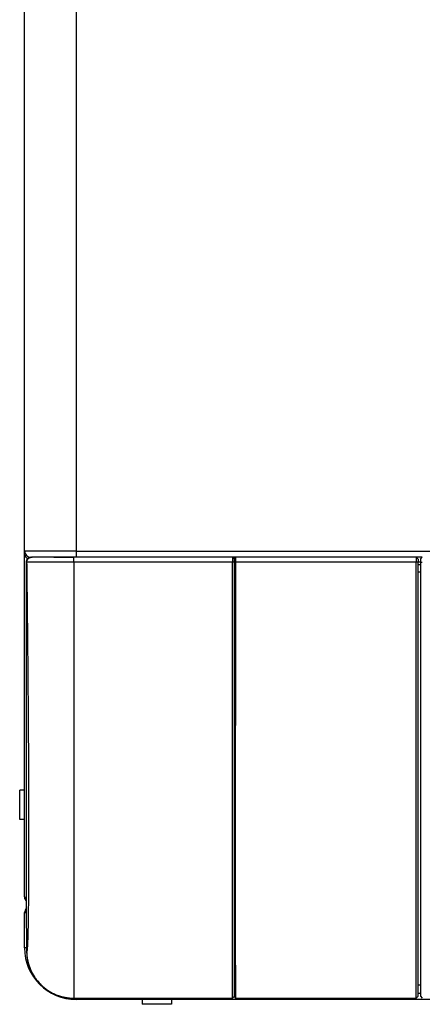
# Model space of a CAD drawing. Header units: millimetres. Extents: x 158 to 846, y 86 to 749.
# Tile 19 of 95: x 329 to 345, y 86 to 126. Entities that reach past the tile are written whole.
import ezdxf

# ---------------------------------------------------------------- set-up
doc = ezdxf.new("R2010")
doc.units = ezdxf.units.MM
doc.layers.add('1', color=7, linetype='CONTINUOUS', true_color=0xffffff)

msp = doc.modelspace()

# ---------------------------------------------------------------- linework, layer by layer
at = {"layer": '1', "color": 7, "linetype": 'Continuous'}
for p, q in [((329.267, 104.133), (329.267, 137.533)), ((329.267, 103.963), (329.267, 104.133)), ((329.267, 103.963), (329.333, 103.963)), ((329.267, 90.033), (329.267, 103.963)), ((329.517, 103.883), (329.572, 103.883)), ((337.747, 103.883), (331.278, 103.883)), ((331.278, 103.883), (331.278, 103.883)), ((337.827, 103.803), (337.747, 103.883)), ((337.879, 103.883), (337.747, 103.883)), ((337.747, 103.883), (337.747, 103.681)), ((337.827, 103.803), (337.827, 103.682)), ((337.829, 103.833), (337.879, 103.883)), ((345.247, 103.883), (337.879, 103.883)), ((345.327, 103.803), (345.247, 103.883)), ((345.497, 103.883), (345.247, 103.883)), ((345.247, 103.883), (345.247, 103.681)), ((345.327, 103.803), (345.327, 103.682)), ((345.417, 103.803), (345.497, 103.883)), ((345.417, 103.803), (345.417, 103.682)), ((329.326, 103.683), (329.326, 103.681)), ((329.326, 103.681), (329.326, 89.698)), ((331.28, 103.681), (331.28, 85.884)), ((337.747, 85.884), (337.747, 103.681)), ((337.827, 85.964), (337.827, 103.682)), ((345.247, 85.884), (345.247, 103.681)), ((345.327, 85.964), (345.327, 103.682)), ((345.417, 103.679), (345.327, 103.679)), ((345.417, 103.583), (345.327, 103.583)), ((345.417, 103.682), (345.417, 85.964)), ((329.267, 94.383), (329.067, 94.383)), ((329.067, 93.183), (329.067, 94.383)), ((329.267, 93.183), (329.067, 93.183)), ((329.327, 89.664), (329.35, 87.789)), ((329.267, 87.933), (329.267, 89.383)), ((329.267, 89.383), (329.33, 89.383)), ((337.827, 86.233), (337.831, 85.937)), ((331.278, 85.884), (337.747, 85.884)), ((331.367, 85.833), (331.377, 85.833)), ((331.377, 85.833), (331.377, 85.884)), ((360.594, 85.833), (331.377, 85.833)), ((334.067, 85.833), (334.067, 85.633)), ((335.267, 85.633), (334.067, 85.633)), ((335.267, 85.833), (335.267, 85.633)), ((337.747, 85.884), (337.827, 85.964)), ((337.747, 85.884), (337.747, 85.884)), ((337.827, 85.964), (337.827, 85.964)), ((337.881, 85.884), (345.247, 85.884)), ((345.247, 85.884), (345.327, 85.964)), ((345.247, 85.884), (345.247, 85.884)), ((345.327, 85.964), (345.327, 85.964)), ((345.417, 85.964), (345.497, 85.884)), ((345.417, 85.964), (345.417, 85.964))]:
    msp.add_line(p, q, dxfattribs=at)
at = {"layer": '1', "color": 252, "linetype": 'Continuous'}
for p, q in [((331.367, 137.533), (331.367, 104.133)), ((331.367, 104.133), (329.267, 104.133)), ((331.377, 104.133), (331.367, 104.133)), ((331.367, 104.133), (331.367, 103.883)), ((331.377, 104.133), (403.357, 104.133)), ((329.35, 103.681), (329.326, 103.681)), ((337.747, 103.681), (331.279, 103.681)), ((337.827, 103.682), (337.747, 103.681)), ((345.247, 103.681), (337.881, 103.681)), ((345.327, 103.682), (345.247, 103.681)), ((345.417, 103.682), (345.497, 103.681)), ((345.417, 103.279), (345.327, 103.279)), ((329.327, 89.664), (329.35, 87.789)), ((329.348, 87.933), (329.267, 87.933)), ((329.35, 87.789), (329.35, 87.789)), ((337.827, 86.083), (337.83, 86.083)), ((345.327, 86.424), (345.417, 86.424)), ((345.327, 86.083), (345.417, 86.083)), ((331.278, 85.884), (331.278, 85.884)), ((331.279, 85.884), (337.747, 85.884)), ((331.367, 85.833), (331.367, 85.884)), ((337.827, 85.964), (337.747, 85.884)), ((337.881, 85.884), (345.247, 85.884)), ((345.327, 85.964), (345.247, 85.884)), ((345.417, 85.964), (345.497, 85.884))]:
    msp.add_line(p, q, dxfattribs=at)
at = {"layer": '1', "color": 7, "linetype": 'Continuous'}
for centre, radius, start, end in [((329.517, 104.133), 0.25, 180, 270), ((329.526, 103.683), 0.2, 90, 180), ((329.517, 89.383), 0.25, 138.9487, 180), ((331.367, 87.933), 2.1, 180, 270)]:
    msp.add_arc(centre, radius, start, end, dxfattribs=at)
at = {"layer": '1', "color": 7, "linetype": 'Continuous', "extrusion": (0, 0, -1)}
msp.add_arc((-329.517, 90.033), 0.25, 319.5226, 0, dxfattribs=at)
at = {"layer": '1', "color": 7, "linetype": 'Continuous'}
for centre, major_axis, start_param, end_param in [((329.517, 103.987), (0.25, 0), 3.275231, 4.198491), ((329.517, 103.987), (0.15, 0), 4.204116, 4.598192), ((329.517, 90.033), (-0.25, 0), 0, 0.705729)]:
    msp.add_ellipse(centre, major_axis=major_axis, ratio=0.707107, start_param=start_param, end_param=end_param, dxfattribs=at)
at = {"layer": '1', "color": 252, "linetype": 'Continuous'}
msp.add_ellipse((329.526, 103.683), major_axis=(0, 0.2), ratio=0.999924, start_param=0, end_param=1.583137, dxfattribs=at)
at = {"layer": '1', "color": 7, "linetype": 'Continuous'}
for points, knots in [([(331.377, 104.133), (331.377, 104.068), (331.377, 104.003), (331.377, 103.91), (331.377, 103.883), (331.377, 103.883)], [0, 0, 0, 0, 0.500519, 0.500519, 1, 1, 1, 1]), ([(331.278, 103.883), (331.258, 103.883), (331.213, 103.882), (331.143, 103.882), (331.07, 103.882), (330.998, 103.882), (330.928, 103.882), (330.859, 103.882), (330.793, 103.882), (330.729, 103.882), (330.667, 103.882), (330.609, 103.882), (330.554, 103.882), (330.503, 103.883), (330.454, 103.883), (330.407, 103.883), (330.363, 103.883), (330.319, 103.883), (330.278, 103.883), (330.238, 103.883), (330.202, 103.883), (330.173, 103.883), (330.149, 103.883), (330.13, 103.883), (330.113, 103.883), (330.096, 103.883), (330.079, 103.883), (330.059, 103.883), (330.037, 103.883), (330.014, 103.883), (329.989, 103.883), (329.962, 103.883), (329.934, 103.883), (329.905, 103.883), (329.874, 103.883), (329.843, 103.883), (329.812, 103.883), (329.781, 103.883), (329.75, 103.883), (329.719, 103.883), (329.69, 103.883), (329.664, 103.883), (329.641, 103.883), (329.622, 103.883), (329.604, 103.883), (329.588, 103.883), (329.574, 103.883), (329.563, 103.883), (329.554, 103.883), (329.548, 103.883), (329.547, 103.883), (329.546, 103.883)], [0, 0, 0, 0, 0.022167, 0.049974, 0.077284, 0.104087, 0.13038, 0.156163, 0.181432, 0.206186, 0.230423, 0.254139, 0.275803, 0.297009, 0.317757, 0.338022, 0.357344, 0.375553, 0.395586, 0.41408, 0.431037, 0.446463, 0.45672, 0.466169, 0.474811, 0.482682, 0.49133, 0.501578, 0.513426, 0.525691, 0.5393, 0.554252, 0.570548, 0.588186, 0.607168, 0.626947, 0.648, 0.670327, 0.693927, 0.718801, 0.744949, 0.772371, 0.79476, 0.817933, 0.841887, 0.866624, 0.892146, 0.917976, 0.944566, 0.971909, 1, 1, 1, 1]), ([(337.827, 103.833), (337.827, 103.833), (337.827, 103.833), (337.828, 103.833), (337.829, 103.833), (337.829, 103.833)], [0, 0, 0, 0, 0.335275, 0.668606, 1, 1, 1, 1]), ([(337.827, 102.29), (337.827, 102.387), (337.827, 102.9), (337.827, 103.415), (337.827, 103.833)], [0, 0, 0, 0, 0.187775, 1, 1, 1, 1]), ([(337.831, 103.682), (337.831, 103.695), (337.831, 103.721), (337.831, 103.758), (337.83, 103.79), (337.83, 103.814), (337.83, 103.83), (337.829, 103.832), (337.829, 103.833)], [0, 0, 0, 0, 0.166549, 0.333046, 0.499823, 0.666638, 0.833262, 1, 1, 1, 1]), ([(337.877, 103.883), (337.877, 103.883), (337.877, 103.883), (337.877, 103.883), (337.877, 103.883), (337.878, 103.883), (337.878, 103.883), (337.878, 103.883), (337.878, 103.883), (337.879, 103.883), (337.879, 103.883), (337.879, 103.883)], [0, 0, 0, 0, 0.109166, 0.221278, 0.333173, 0.444852, 0.556313, 0.667558, 0.778588, 0.889402, 1, 1, 1, 1]), ([(337.881, 103.681), (337.881, 103.687), (337.881, 103.705), (337.881, 103.739), (337.881, 103.783), (337.881, 103.826), (337.88, 103.858), (337.88, 103.876), (337.879, 103.883), (337.879, 103.883), (337.879, 103.883)], [0, 0, 0, 0, 0.055556, 0.166667, 0.333333, 0.5, 0.666667, 0.833333, 0.944444, 1, 1, 1, 1]), ([(337.831, 85.934), (337.831, 85.94), (337.831, 85.953), (337.831, 86.018), (337.83, 86.117), (337.83, 86.299), (337.83, 86.619), (337.83, 87.148), (337.83, 87.817), (337.83, 88.619), (337.83, 89.549), (337.83, 90.599), (337.83, 91.759), (337.83, 93.021), (337.83, 94.373), (337.83, 95.805), (337.83, 97.305), (337.83, 98.858), (337.83, 100.187), (337.83, 101.26), (337.83, 101.978), (337.831, 102.606), (337.831, 103.143), (337.831, 103.502), (337.831, 103.682)], [0, 0, 0, 0, 0.029039, 0.058079, 0.087374, 0.116669, 0.175564, 0.234601, 0.293583, 0.352569, 0.411501, 0.470522, 0.529465, 0.588486, 0.647418, 0.706405, 0.765386, 0.824424, 0.883318, 0.912615, 0.941912, 0.961274, 0.980637, 1, 1, 1, 1]), ([(337.881, 85.884), (337.881, 85.886), (337.881, 85.9), (337.881, 85.975), (337.881, 86.185), (337.881, 86.57), (337.88, 87.102), (337.88, 87.772), (337.88, 88.577), (337.88, 89.508), (337.88, 90.563), (337.88, 91.724), (337.88, 92.992), (337.88, 94.346), (337.88, 95.783), (337.88, 97.285), (337.881, 98.847), (337.881, 100.445), (337.881, 101.885), (337.881, 102.964), (337.881, 103.502), (337.881, 103.681)], [0, 0, 0, 0, 0.019608, 0.058824, 0.117647, 0.176471, 0.235294, 0.294118, 0.352941, 0.411765, 0.470588, 0.529412, 0.588235, 0.647059, 0.705882, 0.764706, 0.823529, 0.882353, 0.941176, 0.980392, 1, 1, 1, 1]), ([(337.827, 96.425), (337.827, 96.467), (337.827, 96.982), (337.827, 97.905), (337.827, 98.812), (337.827, 99.224)], [0, 0, 0, 0, 0.045987, 0.569987, 1, 1, 1, 1]), ([(337.827, 90.412), (337.827, 90.738), (337.827, 91.423), (337.827, 92.171), (337.827, 92.559)], [0, 0, 0, 0, 0.499646, 1, 1, 1, 1]), ([(337.827, 88.661), (337.827, 88.902), (337.827, 89.336), (337.827, 89.817), (337.827, 90.02)], [0, 0, 0, 0, 0.592936, 1, 1, 1, 1]), ([(329.35, 87.789), (329.35, 87.761), (329.352, 87.705), (329.359, 87.62), (329.369, 87.536), (329.383, 87.453), (329.4, 87.37), (329.421, 87.289), (329.446, 87.21), (329.473, 87.131), (329.505, 87.054), (329.54, 86.977), (329.578, 86.901), (329.62, 86.828), (329.664, 86.756), (329.712, 86.686), (329.762, 86.62), (329.815, 86.555), (329.871, 86.493), (329.929, 86.434), (329.991, 86.376), (330.055, 86.321), (330.122, 86.269), (330.191, 86.219), (330.261, 86.173), (330.333, 86.131), (330.407, 86.092), (330.482, 86.056), (330.559, 86.023), (330.638, 85.993), (330.718, 85.967), (330.8, 85.944), (330.882, 85.925), (330.965, 85.909), (331.048, 85.897), (331.131, 85.889), (331.207, 85.885), (331.257, 85.884), (331.278, 85.885)], [0, 0, 0, 0, 0.028165, 0.05634, 0.084515, 0.112687, 0.140857, 0.168522, 0.196189, 0.223856, 0.251524, 0.279694, 0.307865, 0.336035, 0.364206, 0.392376, 0.420044, 0.447712, 0.475379, 0.503047, 0.531217, 0.559387, 0.587558, 0.615728, 0.643899, 0.671566, 0.699234, 0.726901, 0.754569, 0.78274, 0.81091, 0.839079, 0.867248, 0.895418, 0.923088, 0.950761, 0.978432, 1, 1, 1, 1]), ([(329.35, 87.789), (329.352, 87.725), (329.357, 87.602), (329.386, 87.43), (329.422, 87.283), (329.462, 87.162), (329.537, 86.97), (329.675, 86.719), (329.919, 86.428), (330.212, 86.19), (330.55, 86.014), (330.911, 85.904), (331.158, 85.891), (331.279, 85.884)], [0, 0, 0, 0, 0.064579, 0.122677, 0.173358, 0.215902, 0.249787, 0.379718, 0.500109, 0.626824, 0.754044, 0.87921, 1, 1, 1, 1]), ([(337.827, 86.906), (337.827, 87.021), (337.827, 87.239), (337.827, 87.499), (337.827, 87.611)], [0, 0, 0, 0, 0.596656, 1, 1, 1, 1]), ([(337.827, 86.283), (337.827, 86.285), (337.827, 86.321), (337.827, 86.443), (337.827, 86.546), (337.827, 86.562)], [0, 0, 0, 0, 0.407019, 0.914489, 1, 1, 1, 1])]:
    msp.add_open_spline(points, degree=3, knots=knots, dxfattribs=at)
at = {"layer": '1', "color": 252, "linetype": 'Continuous'}
for points, knots in [([(329.35, 103.681), (329.349, 103.734), (329.371, 103.786), (329.444, 103.861), (329.495, 103.882), (329.546, 103.883)], [0, 0, 0, 0, 0.505585, 0.505585, 1, 1, 1, 1]), ([(331.279, 103.681), (331.209, 103.681), (331.069, 103.681), (330.86, 103.681), (330.652, 103.681), (330.451, 103.681), (330.26, 103.681), (330.082, 103.681), (329.898, 103.681), (329.706, 103.681), (329.523, 103.681), (329.383, 103.681), (329.361, 103.681), (329.35, 103.681)], [0, 0, 0, 0, 0.069164, 0.13985, 0.211638, 0.28407, 0.356658, 0.428909, 0.500342, 0.601188, 0.720658, 0.855338, 1, 1, 1, 1])]:
    msp.add_open_spline(points, degree=3, knots=knots, dxfattribs=at)
at = {"layer": '1', "color": 7, "linetype": 'Continuous'}
for points, degree in [([(331.278, 103.883), (331.197, 103.883), (331.035, 103.883), (330.795, 103.883), (330.564, 103.883), (330.348, 103.883), (330.15, 103.883), (329.975, 103.883), (329.826, 103.883), (329.707, 103.883), (329.619, 103.883), (329.564, 103.883), (329.551, 103.883), (329.55, 103.883)], 3), ([(337.827, 103.833), (337.843, 103.85), (337.86, 103.867), (337.877, 103.883)], 3), ([(337.827, 99.64), (337.827, 100.015), (337.827, 100.393), (337.827, 100.773)], 3), ([(337.827, 94.356), (337.827, 94.582), (337.827, 94.812), (337.827, 95.045)], 3), ([(337.827, 93.046), (337.827, 93.288), (337.827, 93.536), (337.827, 93.788)], 3), ([(329.326, 89.698), (329.326, 89.688), (329.326, 89.677), (329.327, 89.664)], 3), ([(337.827, 86.233), (337.827, 86.25), (337.827, 86.267), (337.827, 86.283)], 3), ([(345.327, 86.424), (345.372, 86.424), (345.417, 86.424)], 2), ([(337.831, 85.934), (337.881, 85.884)], 1)]:
    msp.add_open_spline(points, degree=degree, dxfattribs=at)
at = {"layer": '1', "color": 252, "linetype": 'Continuous'}
msp.add_rational_spline([(331.278, 103.681), (331.278, 103.791), (331.278, 103.874), (331.278, 103.883)], [1.17404269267, 0.954485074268, 0.942659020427, 1.13856453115], degree=3, dxfattribs=at)
for points in [[(329.35, 103.681), (329.352, 103.54), (329.355, 103.259), (329.36, 102.837), (329.365, 102.415), (329.37, 101.994), (329.374, 101.574), (329.379, 101.156), (329.383, 100.739), (329.387, 100.324), (329.391, 99.912), (329.395, 99.502), (329.398, 99.095), (329.402, 98.691), (329.405, 98.291), (329.408, 97.894), (329.411, 97.502), (329.414, 97.113), (329.416, 96.73), (329.418, 96.351), (329.421, 95.977), (329.423, 95.609), (329.424, 95.247), (329.426, 94.89), (329.427, 94.54), (329.428, 94.196), (329.429, 93.859), (329.43, 93.529), (329.431, 93.206), (329.431, 92.891), (329.431, 92.583), (329.431, 92.283), (329.431, 91.992), (329.431, 91.708), (329.43, 91.434), (329.429, 91.167), (329.428, 90.91), (329.427, 90.662), (329.426, 90.423), (329.424, 90.194), (329.422, 89.974), (329.42, 89.764), (329.418, 89.564), (329.416, 89.375), (329.413, 89.195), (329.411, 89.026), (329.408, 88.867), (329.405, 88.718), (329.402, 88.581), (329.398, 88.454), (329.395, 88.338), (329.391, 88.233), (329.387, 88.138), (329.383, 88.055), (329.378, 87.983), (329.374, 87.923), (329.37, 87.873), (329.365, 87.835), (329.36, 87.808), (329.355, 87.792), (329.351, 87.789), (329.35, 87.789)], [(337.831, 103.682), (337.848, 103.681), (337.865, 103.681), (337.881, 103.681)], [(337.831, 85.934), (337.848, 85.918), (337.865, 85.901), (337.881, 85.884)]]:
    msp.add_open_spline(points, degree=3, dxfattribs=at)

doc.saveas('drawing.dxf')
